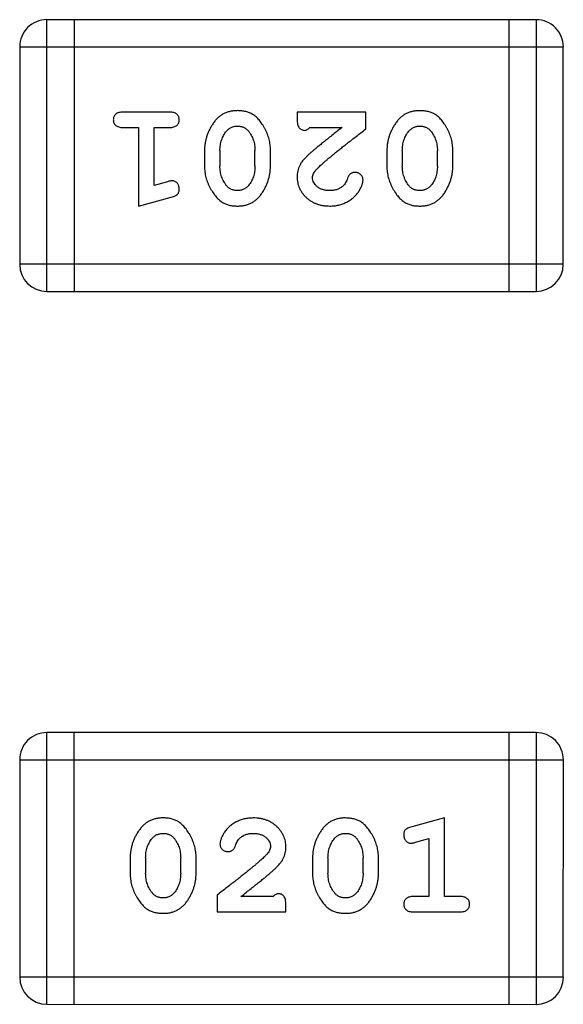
# Model space of a CAD drawing. Header units: millimetres. Extents: x 344 to 667, y 229 to 335.
# Tile 65 of 206: x 581.149 to 581.758, y 256.177 to 257.282. Entities that reach past the tile are written whole.
import ezdxf

# ---------------------------------------------------------------- set-up
doc = ezdxf.new("R2010")
doc.units = ezdxf.units.MM
doc.header["$LTSCALE"] = 0.5
doc.layers.get('0').update_dxf_attribs({"linetype": 'CONTINUOUS'})

msp = doc.modelspace()

# ---------------------------------------------------------------- linework, layer by layer
at = {"linetype": 'Continuous'}
for p, q in [((581.7277, 257.2816), (581.179, 257.2816)), ((581.179, 256.9768), (581.179, 257.2816)), ((581.2095, 257.2816), (581.2095, 256.9768)), ((581.6972, 257.2816), (581.6972, 256.9768)), ((581.7277, 257.2816), (581.7276, 256.9768)), ((581.1485, 257.2512), (581.7581, 257.2511)), ((581.1485, 257.2512), (581.1485, 257.0073)), ((581.7581, 257.0073), (581.7581, 257.2511)), ((581.3165, 257.178), (581.2645, 257.178)), ((581.5367, 257.178), (581.4596, 257.178)), ((581.4596, 257.178), (581.4596, 257.1701)), ((581.5367, 257.1591), (581.5367, 257.178)), ((581.2645, 257.1607), (581.2819, 257.1607)), ((581.2819, 257.1607), (581.2818, 257.0726)), ((581.2992, 257.1607), (581.3165, 257.1607)), ((581.2992, 257.0957), (581.2992, 257.1607)), ((581.4738, 257.1607), (581.51, 257.1607)), ((581.3558, 257.1349), (581.3558, 257.1172)), ((581.3731, 257.1347), (581.3731, 257.1175)), ((581.4124, 257.1175), (581.4124, 257.1347)), ((581.4297, 257.1172), (581.4297, 257.1349)), ((581.5603, 257.1349), (581.5603, 257.1172)), ((581.5776, 257.1347), (581.5776, 257.1174)), ((581.6169, 257.1174), (581.6169, 257.1346)), ((581.6342, 257.1172), (581.6342, 257.1349)), ((581.3142, 257.0999), (581.2992, 257.0957)), ((581.2818, 257.0726), (581.3184, 257.0825)), ((581.7581, 257.0073), (581.1485, 257.0073)), ((581.179, 256.9768), (581.7276, 256.9768)), ((581.7277, 256.4818), (581.179, 256.4819)), ((581.179, 256.1771), (581.179, 256.4819)), ((581.2095, 256.1771), (581.2095, 256.4819)), ((581.6972, 256.4818), (581.6972, 256.177)), ((581.7277, 256.4818), (581.7277, 256.177)), ((581.1486, 256.4514), (581.1485, 256.2076)), ((581.1486, 256.4514), (581.7582, 256.4514)), ((581.7581, 256.2075), (581.7582, 256.4514)), ((581.6248, 256.3861), (581.5882, 256.3762)), ((581.6248, 256.298), (581.6248, 256.3861)), ((581.5925, 256.3588), (581.6075, 256.363)), ((581.6075, 256.363), (581.6075, 256.298)), ((581.2724, 256.3415), (581.2724, 256.3238)), ((581.2897, 256.3412), (581.2897, 256.324)), ((581.3291, 256.324), (581.3291, 256.3412)), ((581.3464, 256.3237), (581.3464, 256.3415)), ((581.4769, 256.3415), (581.4769, 256.3237)), ((581.4942, 256.3412), (581.4942, 256.324)), ((581.5336, 256.324), (581.5336, 256.3412)), ((581.5509, 256.3237), (581.5509, 256.3415)), ((581.37, 256.2996), (581.37, 256.2807)), ((581.4329, 256.298), (581.3967, 256.298)), ((581.447, 256.2807), (581.447, 256.2886)), ((581.6075, 256.298), (581.5902, 256.298)), ((581.6421, 256.298), (581.6248, 256.298)), ((581.37, 256.2807), (581.447, 256.2807)), ((581.5902, 256.2807), (581.6421, 256.2807)), ((581.7581, 256.2075), (581.1485, 256.2076)), ((581.179, 256.1771), (581.7277, 256.177))]:
    msp.add_line(p, q, dxfattribs=at)
for centre, start, end in [((581.179, 257.2512), 89.9951, 179.9951), ((581.7277, 257.2511), 359.9951, 89.9951), ((581.179, 257.0073), 179.9951, 269.9951), ((581.7276, 257.0073), 269.9951, 359.9951), ((581.179, 256.4514), 89.9951, 179.9951), ((581.7277, 256.4514), 359.9951, 89.9951), ((581.179, 256.2076), 179.9951, 269.9951), ((581.7277, 256.2075), 269.9951, 359.9951)]:
    msp.add_arc(centre, 0.0305, start, end, dxfattribs=at)
for points, knots in [([(581.2645, 257.178), (581.2637, 257.178), (581.262, 257.1779), (581.2597, 257.1775), (581.2577, 257.1767), (581.2561, 257.1757), (581.255, 257.1743), (581.2541, 257.1728), (581.2536, 257.1711), (581.2536, 257.1699), (581.2535, 257.1693)], [0, 0, 0, 0, 0.169012, 0.317488, 0.445429, 0.560977, 0.67065, 0.776666, 0.88492, 1, 1, 1, 1]), ([(581.3275, 257.1693), (581.3274, 257.1699), (581.3274, 257.1711), (581.3269, 257.1728), (581.326, 257.1743), (581.3249, 257.1757), (581.3233, 257.1767), (581.3214, 257.1775), (581.319, 257.1779), (581.3174, 257.178), (581.3165, 257.178)], [0, 0, 0, 0, 0.115051, 0.223278, 0.329269, 0.437893, 0.554681, 0.682591, 0.83103, 1, 1, 1, 1]), ([(581.3927, 257.1796), (581.3912, 257.1795), (581.3884, 257.1794), (581.3843, 257.1787), (581.3805, 257.1776), (581.3769, 257.176), (581.3736, 257.174), (581.3706, 257.1715), (581.3677, 257.1685), (581.3653, 257.1651), (581.3631, 257.1615), (581.3611, 257.1579), (581.3595, 257.1542), (581.3581, 257.1504), (581.3571, 257.1466), (581.3563, 257.1427), (581.3559, 257.1389), (581.3558, 257.1362), (581.3558, 257.1349)], [0, 0, 0, 0, 0.067217, 0.131051, 0.19272, 0.252824, 0.312745, 0.373449, 0.436041, 0.501494, 0.567761, 0.632087, 0.695096, 0.757109, 0.817993, 0.878657, 0.939311, 1, 1, 1, 1]), ([(581.4297, 257.1349), (581.4297, 257.136), (581.4297, 257.1381), (581.4294, 257.1413), (581.4289, 257.1444), (581.4282, 257.1475), (581.4273, 257.1506), (581.4262, 257.1536), (581.4249, 257.1565), (581.4234, 257.1594), (581.4219, 257.1622), (581.4202, 257.1647), (581.4186, 257.167), (581.417, 257.1691), (581.4153, 257.171), (581.4136, 257.1726), (581.4118, 257.1741), (581.4095, 257.1757), (581.4063, 257.1773), (581.4021, 257.1786), (581.3975, 257.1794), (581.3943, 257.1795), (581.3927, 257.1796)], [0, 0, 0, 0, 0.049886, 0.09882, 0.148132, 0.19689, 0.246038, 0.295176, 0.345305, 0.395692, 0.445312, 0.491875, 0.535813, 0.577009, 0.616081, 0.652689, 0.687585, 0.720206, 0.785062, 0.85223, 0.923759, 1, 1, 1, 1]), ([(581.5972, 257.1795), (581.5958, 257.1795), (581.5929, 257.1794), (581.5888, 257.1787), (581.585, 257.1776), (581.5814, 257.176), (581.5781, 257.174), (581.5751, 257.1715), (581.5723, 257.1685), (581.5698, 257.1651), (581.5676, 257.1615), (581.5657, 257.1579), (581.564, 257.1541), (581.5626, 257.1504), (581.5616, 257.1466), (581.5608, 257.1427), (581.5604, 257.1388), (581.5603, 257.1362), (581.5603, 257.1349)], [0, 0, 0, 0, 0.067217, 0.131051, 0.19272, 0.252824, 0.312745, 0.373449, 0.436041, 0.501494, 0.567761, 0.632087, 0.695096, 0.757109, 0.817993, 0.878657, 0.939311, 1, 1, 1, 1]), ([(581.6342, 257.1349), (581.6342, 257.136), (581.6342, 257.1381), (581.6339, 257.1413), (581.6334, 257.1444), (581.6327, 257.1475), (581.6318, 257.1506), (581.6307, 257.1536), (581.6294, 257.1565), (581.628, 257.1594), (581.6264, 257.1621), (581.6248, 257.1647), (581.6231, 257.167), (581.6215, 257.1691), (581.6198, 257.171), (581.6181, 257.1726), (581.6163, 257.1741), (581.614, 257.1756), (581.6108, 257.1773), (581.6066, 257.1786), (581.602, 257.1794), (581.5988, 257.1795), (581.5972, 257.1795)], [0, 0, 0, 0, 0.049886, 0.09882, 0.148132, 0.19689, 0.246038, 0.295176, 0.345305, 0.395692, 0.445312, 0.491875, 0.535813, 0.577009, 0.616081, 0.652689, 0.687585, 0.720206, 0.785062, 0.85223, 0.923759, 1, 1, 1, 1]), ([(581.2535, 257.1693), (581.2536, 257.1687), (581.2536, 257.1675), (581.2541, 257.1659), (581.255, 257.1644), (581.2561, 257.163), (581.2577, 257.162), (581.2596, 257.1612), (581.262, 257.1607), (581.2637, 257.1607), (581.2645, 257.1607)], [0, 0, 0, 0, 0.11517, 0.223509, 0.328254, 0.438012, 0.553651, 0.682263, 0.830856, 1, 1, 1, 1]), ([(581.3165, 257.1607), (581.3174, 257.1607), (581.319, 257.1607), (581.3214, 257.1612), (581.3233, 257.162), (581.3249, 257.163), (581.326, 257.1644), (581.3269, 257.1659), (581.3274, 257.1675), (581.3274, 257.1687), (581.3275, 257.1693)], [0, 0, 0, 0, 0.169102, 0.317658, 0.446239, 0.563118, 0.671828, 0.776546, 0.884858, 1, 1, 1, 1]), ([(581.3803, 257.1564), (581.3807, 257.1569), (581.3815, 257.1578), (581.3829, 257.159), (581.3843, 257.16), (581.3858, 257.1608), (581.3874, 257.1615), (581.3891, 257.1619), (581.3908, 257.1622), (581.392, 257.1622), (581.3926, 257.1622)], [0, 0, 0, 0, 0.129853, 0.25607, 0.380154, 0.49978, 0.62208, 0.743277, 0.868791, 1, 1, 1, 1]), ([(581.3926, 257.1622), (581.3933, 257.1622), (581.3945, 257.1622), (581.3963, 257.162), (581.398, 257.1616), (581.3996, 257.161), (581.4011, 257.1602), (581.4024, 257.1593), (581.4037, 257.1582), (581.4044, 257.1574), (581.4048, 257.157)], [0, 0, 0, 0, 0.139844, 0.271849, 0.399162, 0.521619, 0.6402, 0.758957, 0.87828, 1, 1, 1, 1]), ([(581.4596, 257.1701), (581.4596, 257.169), (581.4597, 257.1671), (581.4601, 257.1644), (581.4608, 257.1621), (581.4619, 257.1604), (581.4632, 257.1591), (581.4647, 257.1582), (581.4664, 257.1576), (581.4676, 257.1575), (581.4683, 257.1575)], [0, 0, 0, 0, 0.1844, 0.34094, 0.473574, 0.586824, 0.690029, 0.789175, 0.890445, 1, 1, 1, 1]), ([(581.4683, 257.1575), (581.4687, 257.1576), (581.4697, 257.1576), (581.471, 257.1583), (581.4725, 257.1593), (581.4733, 257.1602), (581.4738, 257.1607)], [0, 0, 0, 0, 0.20611, 0.432681, 0.695597, 1, 1, 1, 1]), ([(581.51, 257.1607), (581.508, 257.1591), (581.5041, 257.1561), (581.4987, 257.1518), (581.4937, 257.1479), (581.4892, 257.1443), (581.4853, 257.1411), (581.4819, 257.1383), (581.4789, 257.1358), (581.4772, 257.1343), (581.4764, 257.1336)], [0, 0, 0, 0, 0.176662, 0.337826, 0.484741, 0.617764, 0.73494, 0.837793, 0.926412, 1, 1, 1, 1]), ([(581.5849, 257.1564), (581.5853, 257.1569), (581.586, 257.1578), (581.5874, 257.159), (581.5888, 257.16), (581.5903, 257.1608), (581.5919, 257.1615), (581.5936, 257.1619), (581.5953, 257.1622), (581.5965, 257.1622), (581.5971, 257.1622)], [0, 0, 0, 0, 0.129853, 0.25607, 0.380154, 0.49978, 0.62208, 0.743277, 0.868791, 1, 1, 1, 1]), ([(581.5971, 257.1622), (581.5978, 257.1622), (581.599, 257.1622), (581.6008, 257.1619), (581.6025, 257.1615), (581.6041, 257.1609), (581.6056, 257.1602), (581.607, 257.1593), (581.6082, 257.1582), (581.6089, 257.1574), (581.6093, 257.1569)], [0, 0, 0, 0, 0.139844, 0.271849, 0.399162, 0.521619, 0.6402, 0.758957, 0.87828, 1, 1, 1, 1]), ([(581.3731, 257.1347), (581.3731, 257.1357), (581.3732, 257.1378), (581.3735, 257.1409), (581.374, 257.1438), (581.3749, 257.1466), (581.3759, 257.1493), (581.3772, 257.1518), (581.3786, 257.1542), (581.3798, 257.1557), (581.3803, 257.1564)], [0, 0, 0, 0, 0.135449, 0.266263, 0.393429, 0.516942, 0.639128, 0.758779, 0.879341, 1, 1, 1, 1]), ([(581.4048, 257.157), (581.4054, 257.1562), (581.4066, 257.1546), (581.4081, 257.152), (581.4095, 257.1494), (581.4105, 257.1467), (581.4114, 257.1438), (581.412, 257.1409), (581.4123, 257.1378), (581.4124, 257.1357), (581.4124, 257.1347)], [0, 0, 0, 0, 0.124927, 0.248361, 0.370889, 0.492583, 0.61616, 0.741472, 0.869044, 1, 1, 1, 1]), ([(581.4817, 257.1141), (581.4821, 257.1146), (581.4831, 257.1155), (581.4847, 257.1171), (581.4866, 257.1188), (581.4888, 257.1208), (581.4912, 257.1229), (581.4939, 257.1252), (581.497, 257.1277), (581.5003, 257.1304), (581.5038, 257.1334), (581.5077, 257.1364), (581.5118, 257.1398), (581.5163, 257.1432), (581.521, 257.1469), (581.526, 257.1508), (581.5312, 257.1549), (581.5349, 257.1577), (581.5367, 257.1591)], [0, 0, 0, 0, 0.026647, 0.057942, 0.094152, 0.134806, 0.180631, 0.231142, 0.286385, 0.346321, 0.411439, 0.481035, 0.555329, 0.634592, 0.718826, 0.807759, 0.901393, 1, 1, 1, 1]), ([(581.5776, 257.1347), (581.5776, 257.1357), (581.5777, 257.1378), (581.578, 257.1408), (581.5786, 257.1438), (581.5794, 257.1466), (581.5804, 257.1493), (581.5817, 257.1518), (581.5831, 257.1542), (581.5843, 257.1557), (581.5849, 257.1564)], [0, 0, 0, 0, 0.135449, 0.266263, 0.393429, 0.516942, 0.639128, 0.758779, 0.879341, 1, 1, 1, 1]), ([(581.6093, 257.1569), (581.6099, 257.1562), (581.6111, 257.1546), (581.6127, 257.152), (581.614, 257.1494), (581.6151, 257.1466), (581.6159, 257.1438), (581.6165, 257.1408), (581.6169, 257.1378), (581.6169, 257.1357), (581.6169, 257.1346)], [0, 0, 0, 0, 0.124927, 0.248361, 0.370889, 0.492583, 0.61616, 0.741472, 0.869044, 1, 1, 1, 1]), ([(581.4764, 257.1336), (581.4755, 257.1329), (581.4738, 257.1314), (581.4714, 257.1292), (581.4693, 257.127), (581.4675, 257.1251), (581.4658, 257.1232), (581.4645, 257.1214), (581.4634, 257.1198), (581.4623, 257.1177), (581.4612, 257.1152), (581.4603, 257.112), (581.4597, 257.1087), (581.4596, 257.1065), (581.4596, 257.1053)], [0, 0, 0, 0, 0.103002, 0.197728, 0.285279, 0.365235, 0.437224, 0.502446, 0.560545, 0.611446, 0.707576, 0.80349, 0.900532, 1, 1, 1, 1]), ([(581.3558, 257.1172), (581.3558, 257.1161), (581.3558, 257.114), (581.3561, 257.1108), (581.3567, 257.1077), (581.3573, 257.1045), (581.3583, 257.1015), (581.3594, 257.0985), (581.3607, 257.0955), (581.3622, 257.0926), (581.3638, 257.0899), (581.3654, 257.0874), (581.3671, 257.085), (581.3687, 257.0829), (581.3704, 257.0811), (581.3721, 257.0794), (581.3739, 257.078), (581.3762, 257.0764), (581.3794, 257.0748), (581.3836, 257.0735), (581.3881, 257.0727), (581.3913, 257.0726), (581.3929, 257.0726)], [0, 0, 0, 0, 0.049855, 0.099516, 0.148482, 0.19758, 0.246804, 0.296268, 0.346517, 0.397047, 0.446826, 0.49336, 0.537801, 0.579207, 0.617974, 0.654833, 0.689171, 0.722088, 0.786392, 0.853518, 0.924186, 1, 1, 1, 1]), ([(581.3807, 257.0952), (581.3801, 257.096), (581.3789, 257.0976), (581.3773, 257.1001), (581.376, 257.1027), (581.375, 257.1055), (581.3741, 257.1084), (581.3735, 257.1113), (581.3732, 257.1143), (581.3731, 257.1164), (581.3731, 257.1175)], [0, 0, 0, 0, 0.125331, 0.248948, 0.371201, 0.494032, 0.616811, 0.742104, 0.868849, 1, 1, 1, 1]), ([(581.3929, 257.0726), (581.3944, 257.0726), (581.3972, 257.0727), (581.4013, 257.0734), (581.4051, 257.0745), (581.4087, 257.0761), (581.412, 257.0782), (581.415, 257.0807), (581.4178, 257.0836), (581.4203, 257.087), (581.4225, 257.0906), (581.4244, 257.0943), (581.4261, 257.098), (581.4274, 257.1018), (581.4284, 257.1056), (581.4292, 257.1094), (581.4296, 257.1133), (581.4297, 257.1159), (581.4297, 257.1172)], [0, 0, 0, 0, 0.06692, 0.130834, 0.19258, 0.252759, 0.312631, 0.373411, 0.436359, 0.501894, 0.568244, 0.632472, 0.69556, 0.757163, 0.818592, 0.878885, 0.939235, 1, 1, 1, 1]), ([(581.4124, 257.1175), (581.4124, 257.1164), (581.4123, 257.1143), (581.412, 257.1113), (581.4115, 257.1083), (581.4106, 257.1055), (581.4096, 257.1028), (581.4084, 257.1003), (581.4069, 257.0979), (581.4057, 257.0964), (581.4052, 257.0957)], [0, 0, 0, 0, 0.135446, 0.266257, 0.393419, 0.517936, 0.639137, 0.758785, 0.879345, 1, 1, 1, 1]), ([(581.5603, 257.1172), (581.5603, 257.1161), (581.5604, 257.114), (581.5606, 257.1108), (581.5612, 257.1076), (581.5619, 257.1045), (581.5628, 257.1015), (581.5639, 257.0985), (581.5652, 257.0955), (581.5667, 257.0926), (581.5683, 257.0899), (581.5699, 257.0873), (581.5716, 257.085), (581.5732, 257.0829), (581.5749, 257.0811), (581.5767, 257.0794), (581.5784, 257.078), (581.5808, 257.0764), (581.5839, 257.0748), (581.5881, 257.0735), (581.5926, 257.0727), (581.5958, 257.0726), (581.5974, 257.0726)], [0, 0, 0, 0, 0.049855, 0.099516, 0.148482, 0.19758, 0.246804, 0.296268, 0.346517, 0.397047, 0.446826, 0.49336, 0.537801, 0.579207, 0.617974, 0.654833, 0.689171, 0.722088, 0.786392, 0.853518, 0.924186, 1, 1, 1, 1]), ([(581.5852, 257.0952), (581.5846, 257.096), (581.5834, 257.0975), (581.5818, 257.1001), (581.5805, 257.1027), (581.5795, 257.1055), (581.5786, 257.1083), (581.578, 257.1113), (581.5777, 257.1143), (581.5776, 257.1164), (581.5776, 257.1174)], [0, 0, 0, 0, 0.125331, 0.248948, 0.371201, 0.494032, 0.616811, 0.742104, 0.868849, 1, 1, 1, 1]), ([(581.5974, 257.0726), (581.5989, 257.0726), (581.6017, 257.0727), (581.6058, 257.0734), (581.6096, 257.0745), (581.6132, 257.0761), (581.6165, 257.0782), (581.6195, 257.0807), (581.6223, 257.0836), (581.6248, 257.087), (581.627, 257.0906), (581.6289, 257.0943), (581.6306, 257.098), (581.6319, 257.1018), (581.633, 257.1056), (581.6337, 257.1094), (581.6342, 257.1133), (581.6342, 257.1159), (581.6342, 257.1172)], [0, 0, 0, 0, 0.06692, 0.130834, 0.19258, 0.252759, 0.312631, 0.373411, 0.436359, 0.501894, 0.568244, 0.632472, 0.69556, 0.757163, 0.818592, 0.878885, 0.939235, 1, 1, 1, 1]), ([(581.6169, 257.1174), (581.6169, 257.1164), (581.6169, 257.1143), (581.6165, 257.1112), (581.616, 257.1083), (581.6152, 257.1055), (581.6142, 257.1028), (581.6129, 257.1003), (581.6114, 257.0979), (581.6103, 257.0964), (581.6097, 257.0957)], [0, 0, 0, 0, 0.135446, 0.266257, 0.393419, 0.517936, 0.639137, 0.758785, 0.879345, 1, 1, 1, 1]), ([(581.4596, 257.1053), (581.4597, 257.1042), (581.4597, 257.102), (581.4602, 257.0988), (581.461, 257.0957), (581.4621, 257.0927), (581.4636, 257.0899), (581.4654, 257.0871), (581.4675, 257.0846), (581.4699, 257.0821), (581.4725, 257.0799), (581.4754, 257.0779), (581.4784, 257.0763), (581.4816, 257.0749), (581.485, 257.0739), (581.4886, 257.0731), (581.4924, 257.0727), (581.495, 257.0726), (581.4963, 257.0726)], [0, 0, 0, 0, 0.060981, 0.120256, 0.178148, 0.236115, 0.293993, 0.352864, 0.413358, 0.476056, 0.539296, 0.602396, 0.665116, 0.728325, 0.792919, 0.859317, 0.928302, 1, 1, 1, 1]), ([(581.4769, 257.1044), (581.477, 257.1052), (581.4771, 257.1068), (581.4781, 257.1093), (581.4796, 257.1117), (581.481, 257.1133), (581.4817, 257.1141)], [0, 0, 0, 0, 0.212836, 0.442809, 0.70317, 1, 1, 1, 1]), ([(581.5247, 257.1103), (581.5242, 257.1103), (581.5233, 257.1103), (581.5219, 257.11), (581.5207, 257.1095), (581.5195, 257.1088), (581.5185, 257.1079), (581.5176, 257.1068), (581.5168, 257.1054), (581.5165, 257.1043), (581.5162, 257.1038)], [0, 0, 0, 0, 0.127347, 0.246131, 0.359406, 0.470543, 0.586092, 0.711469, 0.847022, 1, 1, 1, 1]), ([(581.5336, 257.1019), (581.5335, 257.1024), (581.5335, 257.1035), (581.5329, 257.1051), (581.5321, 257.1065), (581.531, 257.1078), (581.5296, 257.1089), (581.5281, 257.1097), (581.5265, 257.1103), (581.5253, 257.1103), (581.5247, 257.1103)], [0, 0, 0, 0, 0.120856, 0.239483, 0.360995, 0.490166, 0.620982, 0.746416, 0.870253, 1, 1, 1, 1]), ([(581.3196, 257.1009), (581.3192, 257.1009), (581.3185, 257.1008), (581.3172, 257.1006), (581.3158, 257.1003), (581.3147, 257.1), (581.3142, 257.0999)], [0, 0, 0, 0, 0.183151, 0.413144, 0.682305, 1, 1, 1, 1]), ([(581.3275, 257.0916), (581.3274, 257.0923), (581.3274, 257.0935), (581.3269, 257.0952), (581.3262, 257.0968), (581.3252, 257.0982), (581.324, 257.0994), (581.3226, 257.1003), (581.3211, 257.1008), (581.3201, 257.1009), (581.3196, 257.1009)], [0, 0, 0, 0, 0.138815, 0.27042, 0.39836, 0.52875, 0.654955, 0.771147, 0.884581, 1, 1, 1, 1]), ([(581.3928, 257.0899), (581.3922, 257.0899), (581.3909, 257.0899), (581.3891, 257.0902), (581.3874, 257.0906), (581.3859, 257.0912), (581.3844, 257.0919), (581.383, 257.0928), (581.3818, 257.0939), (581.381, 257.0947), (581.3807, 257.0952)], [0, 0, 0, 0, 0.138115, 0.270177, 0.397547, 0.520057, 0.63869, 0.757499, 0.878226, 1, 1, 1, 1]), ([(581.4052, 257.0957), (581.4048, 257.0952), (581.404, 257.0943), (581.4026, 257.0931), (581.4012, 257.0921), (581.3997, 257.0913), (581.3981, 257.0907), (581.3964, 257.0902), (581.3946, 257.0899), (581.3934, 257.0899), (581.3928, 257.0899)], [0, 0, 0, 0, 0.13042, 0.256046, 0.378133, 0.498725, 0.620452, 0.742761, 0.869406, 1, 1, 1, 1]), ([(581.4964, 257.0899), (581.495, 257.0899), (581.4923, 257.09), (581.4885, 257.0909), (581.4851, 257.0922), (581.4822, 257.0942), (581.4799, 257.0964), (581.4782, 257.0989), (581.4771, 257.1016), (581.477, 257.1035), (581.4769, 257.1044)], [0, 0, 0, 0, 0.156344, 0.299348, 0.4327, 0.561, 0.682299, 0.791883, 0.89611, 1, 1, 1, 1]), ([(581.4963, 257.0726), (581.498, 257.0726), (581.5013, 257.0727), (581.5063, 257.0736), (581.511, 257.075), (581.5155, 257.077), (581.5197, 257.0794), (581.5233, 257.0823), (581.5265, 257.0856), (581.529, 257.0891), (581.5309, 257.0927), (581.5324, 257.096), (581.5333, 257.099), (581.5335, 257.101), (581.5336, 257.1019)], [0, 0, 0, 0, 0.098286, 0.193983, 0.289056, 0.384352, 0.477435, 0.566197, 0.652355, 0.737986, 0.818188, 0.887401, 0.94802, 1, 1, 1, 1]), ([(581.5113, 257.0953), (581.5108, 257.0948), (581.5098, 257.094), (581.5082, 257.0929), (581.5064, 257.092), (581.5046, 257.0912), (581.5027, 257.0906), (581.5007, 257.0902), (581.4986, 257.0899), (581.4971, 257.0899), (581.4964, 257.0899)], [0, 0, 0, 0, 0.121873, 0.243139, 0.363336, 0.485133, 0.607572, 0.734701, 0.864814, 1, 1, 1, 1]), ([(581.5162, 257.1038), (581.5159, 257.1029), (581.5153, 257.1012), (581.5141, 257.0989), (581.5129, 257.0968), (581.5118, 257.0958), (581.5113, 257.0953)], [0, 0, 0, 0, 0.285518, 0.544185, 0.781367, 1, 1, 1, 1]), ([(581.5973, 257.0899), (581.5967, 257.0899), (581.5954, 257.0899), (581.5936, 257.0902), (581.5919, 257.0906), (581.5904, 257.0912), (581.5889, 257.0919), (581.5875, 257.0928), (581.5863, 257.0939), (581.5855, 257.0947), (581.5852, 257.0952)], [0, 0, 0, 0, 0.138115, 0.270177, 0.397547, 0.520057, 0.63869, 0.757499, 0.878226, 1, 1, 1, 1]), ([(581.6097, 257.0957), (581.6093, 257.0952), (581.6085, 257.0943), (581.6071, 257.0931), (581.6057, 257.0921), (581.6042, 257.0913), (581.6026, 257.0906), (581.6009, 257.0902), (581.5991, 257.0899), (581.5979, 257.0899), (581.5973, 257.0899)], [0, 0, 0, 0, 0.13042, 0.256046, 0.378133, 0.498725, 0.620452, 0.742761, 0.869406, 1, 1, 1, 1]), ([(581.3184, 257.0825), (581.3193, 257.0827), (581.3208, 257.0832), (581.3229, 257.084), (581.3245, 257.085), (581.3257, 257.086), (581.3265, 257.0872), (581.3271, 257.0885), (581.3274, 257.09), (581.3275, 257.0911), (581.3275, 257.0916)], [0, 0, 0, 0, 0.187321, 0.344927, 0.475328, 0.579604, 0.674244, 0.773631, 0.882025, 1, 1, 1, 1]), ([(581.3092, 256.3861), (581.3078, 256.3861), (581.305, 256.386), (581.3009, 256.3853), (581.2971, 256.3842), (581.2935, 256.3826), (581.2902, 256.3805), (581.2871, 256.378), (581.2844, 256.375), (581.2819, 256.3716), (581.2797, 256.3681), (581.2778, 256.3644), (581.2761, 256.3607), (581.2748, 256.3569), (581.2737, 256.3531), (581.273, 256.3493), (581.2725, 256.3454), (581.2725, 256.3428), (581.2724, 256.3415)], [0, 0, 0, 0, 0.06692, 0.130834, 0.19258, 0.252759, 0.312631, 0.373411, 0.436359, 0.501894, 0.568244, 0.632472, 0.69556, 0.757163, 0.818592, 0.878885, 0.939235, 1, 1, 1, 1]), ([(581.3464, 256.3415), (581.3464, 256.3426), (581.3463, 256.3447), (581.346, 256.3479), (581.3455, 256.351), (581.3448, 256.3541), (581.3439, 256.3572), (581.3428, 256.3602), (581.3415, 256.3632), (581.34, 256.366), (581.3384, 256.3688), (581.3368, 256.3713), (581.3351, 256.3737), (581.3334, 256.3758), (581.3317, 256.3776), (581.33, 256.3793), (581.3283, 256.3807), (581.3259, 256.3823), (581.3227, 256.3839), (581.3186, 256.3852), (581.314, 256.386), (581.3109, 256.3861), (581.3092, 256.3861)], [0, 0, 0, 0, 0.049855, 0.099516, 0.148482, 0.19758, 0.246804, 0.296268, 0.346517, 0.397047, 0.446826, 0.49336, 0.537801, 0.579207, 0.617974, 0.654833, 0.689171, 0.722088, 0.786392, 0.853518, 0.924186, 1, 1, 1, 1]), ([(581.4104, 256.3861), (581.4087, 256.386), (581.4053, 256.3859), (581.4004, 256.3851), (581.3956, 256.3836), (581.3912, 256.3817), (581.387, 256.3792), (581.3834, 256.3764), (581.3802, 256.3731), (581.3777, 256.3695), (581.3757, 256.366), (581.3743, 256.3626), (581.3733, 256.3596), (581.3732, 256.3577), (581.3731, 256.3568)], [0, 0, 0, 0, 0.098286, 0.193983, 0.289056, 0.384352, 0.477435, 0.566197, 0.652355, 0.737986, 0.818188, 0.887401, 0.94802, 1, 1, 1, 1]), ([(581.4471, 256.3533), (581.447, 256.3544), (581.4469, 256.3566), (581.4465, 256.3599), (581.4457, 256.363), (581.4445, 256.366), (581.4431, 256.3688), (581.4413, 256.3715), (581.4392, 256.3741), (581.4368, 256.3766), (581.4341, 256.3788), (581.4313, 256.3808), (581.4282, 256.3824), (581.425, 256.3838), (581.4216, 256.3848), (581.418, 256.3856), (581.4143, 256.386), (581.4117, 256.3861), (581.4104, 256.3861)], [0, 0, 0, 0, 0.060981, 0.120256, 0.178148, 0.236115, 0.293993, 0.352864, 0.413358, 0.476056, 0.539296, 0.602396, 0.665116, 0.728325, 0.792919, 0.859317, 0.928302, 1, 1, 1, 1]), ([(581.5137, 256.3861), (581.5123, 256.3861), (581.5095, 256.386), (581.5054, 256.3853), (581.5016, 256.3841), (581.498, 256.3826), (581.4947, 256.3805), (581.4917, 256.378), (581.4889, 256.375), (581.4864, 256.3716), (581.4842, 256.368), (581.4823, 256.3644), (581.4806, 256.3607), (581.4793, 256.3569), (581.4782, 256.3531), (581.4775, 256.3493), (581.477, 256.3454), (581.477, 256.3428), (581.4769, 256.3415)], [0, 0, 0, 0, 0.06692, 0.130834, 0.19258, 0.252759, 0.312631, 0.373411, 0.436359, 0.501894, 0.568244, 0.632472, 0.69556, 0.757163, 0.818592, 0.878885, 0.939235, 1, 1, 1, 1]), ([(581.5509, 256.3415), (581.5509, 256.3425), (581.5508, 256.3447), (581.5505, 256.3479), (581.55, 256.351), (581.5493, 256.3541), (581.5484, 256.3572), (581.5473, 256.3602), (581.546, 256.3632), (581.5445, 256.366), (581.5429, 256.3688), (581.5413, 256.3713), (581.5396, 256.3736), (581.5379, 256.3757), (581.5362, 256.3776), (581.5345, 256.3792), (581.5328, 256.3807), (581.5304, 256.3822), (581.5273, 256.3838), (581.5231, 256.3851), (581.5185, 256.3859), (581.5154, 256.386), (581.5137, 256.3861)], [0, 0, 0, 0, 0.049855, 0.099516, 0.148482, 0.19758, 0.246804, 0.296268, 0.346517, 0.397047, 0.446826, 0.49336, 0.537801, 0.579207, 0.617974, 0.654833, 0.689171, 0.722088, 0.786392, 0.853518, 0.924186, 1, 1, 1, 1]), ([(581.5882, 256.3762), (581.5874, 256.3759), (581.5858, 256.3755), (581.5838, 256.3746), (581.5821, 256.3737), (581.5809, 256.3727), (581.5801, 256.3715), (581.5796, 256.3702), (581.5792, 256.3687), (581.5792, 256.3676), (581.5792, 256.367)], [0, 0, 0, 0, 0.187321, 0.344927, 0.475328, 0.579604, 0.674244, 0.773631, 0.882025, 1, 1, 1, 1]), ([(581.297, 256.363), (581.2974, 256.3635), (581.2982, 256.3644), (581.2995, 256.3655), (581.3009, 256.3666), (581.3025, 256.3674), (581.3041, 256.368), (581.3058, 256.3685), (581.3075, 256.3687), (581.3087, 256.3688), (581.3094, 256.3688)], [0, 0, 0, 0, 0.13042, 0.256046, 0.378133, 0.498725, 0.620452, 0.742761, 0.869406, 1, 1, 1, 1]), ([(581.3094, 256.3688), (581.31, 256.3688), (581.3112, 256.3688), (581.313, 256.3685), (581.3147, 256.3681), (581.3163, 256.3675), (581.3178, 256.3668), (581.3191, 256.3658), (581.3204, 256.3648), (581.3211, 256.3639), (581.3215, 256.3635)], [0, 0, 0, 0, 0.138115, 0.270177, 0.397547, 0.520057, 0.63869, 0.757499, 0.878226, 1, 1, 1, 1]), ([(581.3954, 256.3634), (581.3959, 256.3638), (581.3969, 256.3647), (581.3985, 256.3658), (581.4003, 256.3667), (581.4021, 256.3675), (581.404, 256.3681), (581.406, 256.3685), (581.4081, 256.3688), (581.4095, 256.3688), (581.4103, 256.3688)], [0, 0, 0, 0, 0.121873, 0.243139, 0.363336, 0.485133, 0.607572, 0.734701, 0.864814, 1, 1, 1, 1]), ([(581.4103, 256.3688), (581.4117, 256.3688), (581.4144, 256.3687), (581.4182, 256.3678), (581.4216, 256.3664), (581.4244, 256.3645), (581.4268, 256.3623), (581.4285, 256.3598), (581.4295, 256.3571), (581.4297, 256.3552), (581.4298, 256.3543)], [0, 0, 0, 0, 0.156344, 0.299348, 0.4327, 0.561, 0.682299, 0.791883, 0.89611, 1, 1, 1, 1]), ([(581.5015, 256.363), (581.5019, 256.3634), (581.5027, 256.3643), (581.5041, 256.3655), (581.5055, 256.3666), (581.507, 256.3674), (581.5086, 256.368), (581.5103, 256.3685), (581.512, 256.3687), (581.5133, 256.3688), (581.5139, 256.3688)], [0, 0, 0, 0, 0.13042, 0.256046, 0.378133, 0.498725, 0.620452, 0.742761, 0.869406, 1, 1, 1, 1]), ([(581.5139, 256.3688), (581.5145, 256.3688), (581.5157, 256.3688), (581.5175, 256.3685), (581.5192, 256.3681), (581.5208, 256.3675), (581.5223, 256.3668), (581.5237, 256.3658), (581.5249, 256.3648), (581.5256, 256.3639), (581.526, 256.3635)], [0, 0, 0, 0, 0.138115, 0.270177, 0.397547, 0.520057, 0.63869, 0.757499, 0.878226, 1, 1, 1, 1]), ([(581.5792, 256.367), (581.5792, 256.3664), (581.5793, 256.3652), (581.5797, 256.3634), (581.5805, 256.3618), (581.5815, 256.3604), (581.5827, 256.3593), (581.5841, 256.3584), (581.5855, 256.3579), (581.5866, 256.3578), (581.5871, 256.3578)], [0, 0, 0, 0, 0.138815, 0.27042, 0.39836, 0.52875, 0.654955, 0.771147, 0.884581, 1, 1, 1, 1]), ([(581.2897, 256.3412), (581.2898, 256.3423), (581.2898, 256.3444), (581.2901, 256.3474), (581.2907, 256.3504), (581.2915, 256.3532), (581.2925, 256.3558), (581.2938, 256.3584), (581.2952, 256.3608), (581.2964, 256.3623), (581.297, 256.363)], [0, 0, 0, 0, 0.135446, 0.266257, 0.393419, 0.517936, 0.639137, 0.758785, 0.879345, 1, 1, 1, 1]), ([(581.3215, 256.3635), (581.3221, 256.3627), (581.3233, 256.3611), (581.3248, 256.3586), (581.3262, 256.3559), (581.3272, 256.3532), (581.3281, 256.3503), (581.3286, 256.3474), (581.329, 256.3443), (581.329, 256.3423), (581.3291, 256.3412)], [0, 0, 0, 0, 0.125331, 0.248948, 0.371201, 0.494032, 0.616811, 0.742104, 0.868849, 1, 1, 1, 1]), ([(581.3731, 256.3568), (581.3732, 256.3562), (581.3732, 256.3552), (581.3737, 256.3536), (581.3746, 256.3521), (581.3757, 256.3508), (581.377, 256.3497), (581.3786, 256.3489), (581.3802, 256.3484), (581.3814, 256.3484), (581.3819, 256.3483)], [0, 0, 0, 0, 0.120856, 0.239483, 0.360995, 0.490166, 0.620982, 0.746416, 0.870253, 1, 1, 1, 1]), ([(581.3819, 256.3483), (581.3824, 256.3484), (581.3834, 256.3484), (581.3848, 256.3487), (581.386, 256.3491), (581.3871, 256.3498), (581.3882, 256.3507), (581.389, 256.3519), (581.3898, 256.3533), (581.3902, 256.3544), (581.3904, 256.3549)], [0, 0, 0, 0, 0.127347, 0.246131, 0.359406, 0.470543, 0.586092, 0.711469, 0.847022, 1, 1, 1, 1]), ([(581.3904, 256.3549), (581.3907, 256.3558), (581.3913, 256.3575), (581.3925, 256.3598), (581.3938, 256.3618), (581.3949, 256.3629), (581.3954, 256.3634)], [0, 0, 0, 0, 0.285518, 0.544185, 0.781367, 1, 1, 1, 1]), ([(581.4298, 256.3543), (581.4297, 256.3535), (581.4296, 256.3518), (581.4286, 256.3494), (581.4271, 256.3469), (581.4257, 256.3454), (581.425, 256.3446)], [0, 0, 0, 0, 0.212836, 0.442809, 0.70317, 1, 1, 1, 1]), ([(581.4942, 256.3412), (581.4943, 256.3423), (581.4943, 256.3443), (581.4946, 256.3474), (581.4952, 256.3503), (581.496, 256.3531), (581.497, 256.3558), (581.4983, 256.3583), (581.4998, 256.3608), (581.5009, 256.3622), (581.5015, 256.363)], [0, 0, 0, 0, 0.135446, 0.266257, 0.393419, 0.517936, 0.639137, 0.758785, 0.879345, 1, 1, 1, 1]), ([(581.526, 256.3635), (581.5266, 256.3627), (581.5278, 256.3611), (581.5294, 256.3586), (581.5307, 256.3559), (581.5317, 256.3532), (581.5326, 256.3503), (581.5332, 256.3474), (581.5335, 256.3443), (581.5336, 256.3423), (581.5336, 256.3412)], [0, 0, 0, 0, 0.125331, 0.248948, 0.371201, 0.494032, 0.616811, 0.742104, 0.868849, 1, 1, 1, 1]), ([(581.5871, 256.3578), (581.5874, 256.3578), (581.5882, 256.3578), (581.5894, 256.358), (581.5909, 256.3584), (581.5919, 256.3586), (581.5925, 256.3588)], [0, 0, 0, 0, 0.183151, 0.413144, 0.682305, 1, 1, 1, 1]), ([(581.425, 256.3446), (581.4245, 256.3441), (581.4236, 256.3431), (581.422, 256.3416), (581.4201, 256.3398), (581.4179, 256.3379), (581.4155, 256.3358), (581.4127, 256.3334), (581.4097, 256.3309), (581.4064, 256.3282), (581.4028, 256.3253), (581.399, 256.3222), (581.3948, 256.3189), (581.3904, 256.3154), (581.3857, 256.3118), (581.3807, 256.3079), (581.3754, 256.3038), (581.3718, 256.301), (581.37, 256.2996)], [0, 0, 0, 0, 0.026647, 0.057942, 0.094152, 0.134806, 0.180631, 0.231142, 0.286385, 0.346321, 0.411439, 0.481035, 0.555329, 0.634592, 0.718826, 0.807759, 0.901393, 1, 1, 1, 1]), ([(581.4303, 256.325), (581.4312, 256.3258), (581.4329, 256.3273), (581.4352, 256.3295), (581.4373, 256.3316), (581.4392, 256.3336), (581.4408, 256.3355), (581.4422, 256.3373), (581.4433, 256.3389), (581.4444, 256.3409), (581.4455, 256.3435), (581.4464, 256.3467), (581.447, 256.35), (581.447, 256.3522), (581.4471, 256.3533)], [0, 0, 0, 0, 0.103002, 0.197728, 0.285279, 0.365235, 0.437224, 0.502446, 0.560545, 0.611446, 0.707576, 0.80349, 0.900532, 1, 1, 1, 1]), ([(581.2724, 256.3238), (581.2725, 256.3227), (581.2725, 256.3205), (581.2728, 256.3174), (581.2733, 256.3142), (581.274, 256.3112), (581.2748, 256.3081), (581.276, 256.3051), (581.2772, 256.3021), (581.2787, 256.2993), (581.2803, 256.2965), (581.2819, 256.294), (581.2836, 256.2917), (581.2852, 256.2896), (581.2869, 256.2877), (581.2886, 256.286), (581.2903, 256.2846), (581.2927, 256.283), (581.2959, 256.2814), (581.3001, 256.2801), (581.3046, 256.2793), (581.3078, 256.2792), (581.3095, 256.2791)], [0, 0, 0, 0, 0.049886, 0.09882, 0.148132, 0.19689, 0.246038, 0.295176, 0.345305, 0.395692, 0.445312, 0.491875, 0.535813, 0.577009, 0.616081, 0.652689, 0.687585, 0.720206, 0.785062, 0.85223, 0.923759, 1, 1, 1, 1]), ([(581.2974, 256.3017), (581.2968, 256.3025), (581.2955, 256.3041), (581.294, 256.3066), (581.2927, 256.3093), (581.2916, 256.312), (581.2908, 256.3149), (581.2902, 256.3178), (581.2898, 256.3209), (581.2898, 256.323), (581.2897, 256.324)], [0, 0, 0, 0, 0.124927, 0.248361, 0.370889, 0.492583, 0.61616, 0.741472, 0.869044, 1, 1, 1, 1]), ([(581.3095, 256.2791), (581.3109, 256.2792), (581.3137, 256.2792), (581.3178, 256.28), (581.3217, 256.2811), (581.3252, 256.2827), (581.3286, 256.2847), (581.3316, 256.2872), (581.3344, 256.2902), (581.3369, 256.2935), (581.3391, 256.2971), (581.341, 256.3008), (581.3427, 256.3045), (581.344, 256.3083), (581.3451, 256.3121), (581.3458, 256.3159), (581.3463, 256.3198), (581.3463, 256.3224), (581.3464, 256.3237)], [0, 0, 0, 0, 0.067217, 0.131051, 0.19272, 0.252824, 0.312745, 0.373449, 0.436041, 0.501494, 0.567761, 0.632087, 0.695096, 0.757109, 0.817993, 0.878657, 0.939311, 1, 1, 1, 1]), ([(581.3291, 256.324), (581.329, 256.323), (581.329, 256.3209), (581.3287, 256.3178), (581.3281, 256.3149), (581.3273, 256.3121), (581.3263, 256.3094), (581.325, 256.3069), (581.3236, 256.3045), (581.3224, 256.303), (581.3218, 256.3022)], [0, 0, 0, 0, 0.135449, 0.266263, 0.393429, 0.516942, 0.639128, 0.758779, 0.879341, 1, 1, 1, 1]), ([(581.3967, 256.298), (581.3987, 256.2996), (581.4025, 256.3026), (581.408, 256.3069), (581.413, 256.3108), (581.4174, 256.3144), (581.4214, 256.3175), (581.4248, 256.3204), (581.4277, 256.3228), (581.4295, 256.3244), (581.4303, 256.325)], [0, 0, 0, 0, 0.176662, 0.337826, 0.484741, 0.617764, 0.73494, 0.837793, 0.926412, 1, 1, 1, 1]), ([(581.4769, 256.3237), (581.477, 256.3227), (581.477, 256.3205), (581.4773, 256.3174), (581.4778, 256.3142), (581.4785, 256.3111), (581.4794, 256.3081), (581.4805, 256.3051), (581.4817, 256.3021), (581.4832, 256.2993), (581.4848, 256.2965), (581.4864, 256.294), (581.4881, 256.2917), (581.4897, 256.2896), (581.4914, 256.2877), (581.4931, 256.286), (581.4948, 256.2846), (581.4972, 256.283), (581.5004, 256.2814), (581.5046, 256.2801), (581.5092, 256.2793), (581.5123, 256.2792), (581.514, 256.2791)], [0, 0, 0, 0, 0.049886, 0.09882, 0.148132, 0.19689, 0.246038, 0.295176, 0.345305, 0.395692, 0.445312, 0.491875, 0.535813, 0.577009, 0.616081, 0.652689, 0.687585, 0.720206, 0.785062, 0.85223, 0.923759, 1, 1, 1, 1]), ([(581.5019, 256.3017), (581.5013, 256.3025), (581.5001, 256.3041), (581.4985, 256.3066), (581.4972, 256.3092), (581.4961, 256.312), (581.4953, 256.3149), (581.4947, 256.3178), (581.4943, 256.3209), (581.4943, 256.323), (581.4942, 256.324)], [0, 0, 0, 0, 0.124927, 0.248361, 0.370889, 0.492583, 0.61616, 0.741472, 0.869044, 1, 1, 1, 1]), ([(581.514, 256.2791), (581.5154, 256.2792), (581.5182, 256.2792), (581.5223, 256.2799), (581.5262, 256.2811), (581.5297, 256.2827), (581.5331, 256.2847), (581.5361, 256.2872), (581.5389, 256.2901), (581.5414, 256.2935), (581.5436, 256.2971), (581.5455, 256.3008), (581.5472, 256.3045), (581.5485, 256.3083), (581.5496, 256.3121), (581.5503, 256.3159), (581.5508, 256.3198), (581.5509, 256.3224), (581.5509, 256.3237)], [0, 0, 0, 0, 0.067217, 0.131051, 0.19272, 0.252824, 0.312745, 0.373449, 0.436041, 0.501494, 0.567761, 0.632087, 0.695096, 0.757109, 0.817993, 0.878657, 0.939311, 1, 1, 1, 1]), ([(581.5336, 256.324), (581.5336, 256.3229), (581.5335, 256.3209), (581.5332, 256.3178), (581.5326, 256.3149), (581.5318, 256.3121), (581.5308, 256.3094), (581.5295, 256.3069), (581.5281, 256.3044), (581.5269, 256.303), (581.5263, 256.3022)], [0, 0, 0, 0, 0.135449, 0.266263, 0.393429, 0.516942, 0.639128, 0.758779, 0.879341, 1, 1, 1, 1]), ([(581.3095, 256.2964), (581.3089, 256.2965), (581.3076, 256.2965), (581.3058, 256.2967), (581.3041, 256.2971), (581.3025, 256.2977), (581.3011, 256.2985), (581.2997, 256.2994), (581.2985, 256.3005), (581.2977, 256.3013), (581.2974, 256.3017)], [0, 0, 0, 0, 0.139844, 0.271849, 0.399162, 0.521619, 0.6402, 0.758957, 0.87828, 1, 1, 1, 1]), ([(581.3218, 256.3022), (581.3214, 256.3018), (581.3206, 256.3009), (581.3193, 256.2997), (581.3179, 256.2987), (581.3164, 256.2979), (581.3148, 256.2972), (581.3131, 256.2968), (581.3113, 256.2965), (581.3101, 256.2965), (581.3095, 256.2964)], [0, 0, 0, 0, 0.129853, 0.25607, 0.380154, 0.49978, 0.62208, 0.743277, 0.868791, 1, 1, 1, 1]), ([(581.4384, 256.3011), (581.438, 256.3011), (581.437, 256.301), (581.4356, 256.3004), (581.4342, 256.2994), (581.4334, 256.2985), (581.4329, 256.298)], [0, 0, 0, 0, 0.20611, 0.432681, 0.695597, 1, 1, 1, 1]), ([(581.447, 256.2886), (581.447, 256.2896), (581.447, 256.2916), (581.4465, 256.2943), (581.4459, 256.2966), (581.4448, 256.2983), (581.4435, 256.2996), (581.442, 256.3005), (581.4403, 256.3011), (581.439, 256.3011), (581.4384, 256.3011)], [0, 0, 0, 0, 0.1844, 0.34094, 0.473574, 0.586824, 0.690029, 0.789175, 0.890445, 1, 1, 1, 1]), ([(581.514, 256.2964), (581.5134, 256.2964), (581.5121, 256.2965), (581.5103, 256.2967), (581.5086, 256.2971), (581.5071, 256.2977), (581.5056, 256.2985), (581.5042, 256.2994), (581.503, 256.3005), (581.5023, 256.3013), (581.5019, 256.3017)], [0, 0, 0, 0, 0.139844, 0.271849, 0.399162, 0.521619, 0.6402, 0.758957, 0.87828, 1, 1, 1, 1]), ([(581.5263, 256.3022), (581.5259, 256.3018), (581.5251, 256.3009), (581.5238, 256.2997), (581.5224, 256.2987), (581.5209, 256.2978), (581.5193, 256.2972), (581.5176, 256.2968), (581.5159, 256.2965), (581.5146, 256.2964), (581.514, 256.2964)], [0, 0, 0, 0, 0.129853, 0.25607, 0.380154, 0.49978, 0.62208, 0.743277, 0.868791, 1, 1, 1, 1]), ([(581.5902, 256.298), (581.5893, 256.298), (581.5876, 256.2979), (581.5853, 256.2975), (581.5833, 256.2967), (581.5818, 256.2956), (581.5806, 256.2943), (581.5798, 256.2928), (581.5793, 256.2911), (581.5792, 256.2899), (581.5792, 256.2893)], [0, 0, 0, 0, 0.169102, 0.317658, 0.446239, 0.563118, 0.671828, 0.776546, 0.884858, 1, 1, 1, 1]), ([(581.5792, 256.2893), (581.5792, 256.2887), (581.5793, 256.2875), (581.5798, 256.2859), (581.5806, 256.2844), (581.5818, 256.283), (581.5833, 256.2819), (581.5853, 256.2812), (581.5876, 256.2807), (581.5893, 256.2807), (581.5902, 256.2807)], [0, 0, 0, 0, 0.115051, 0.223278, 0.329269, 0.437893, 0.554681, 0.682591, 0.83103, 1, 1, 1, 1]), ([(581.6531, 256.2893), (581.6531, 256.2899), (581.653, 256.2911), (581.6525, 256.2928), (581.6517, 256.2943), (581.6505, 256.2956), (581.649, 256.2967), (581.647, 256.2975), (581.6447, 256.2979), (581.643, 256.298), (581.6421, 256.298)], [0, 0, 0, 0, 0.11517, 0.223509, 0.328254, 0.438012, 0.553651, 0.682263, 0.830856, 1, 1, 1, 1]), ([(581.6421, 256.2807), (581.643, 256.2807), (581.6447, 256.2807), (581.647, 256.2812), (581.649, 256.2819), (581.6505, 256.283), (581.6517, 256.2843), (581.6525, 256.2859), (581.653, 256.2875), (581.6531, 256.2887), (581.6531, 256.2893)], [0, 0, 0, 0, 0.169012, 0.317488, 0.445429, 0.560977, 0.67065, 0.776666, 0.88492, 1, 1, 1, 1])]:
    msp.add_open_spline(points, degree=3, knots=knots, dxfattribs=at)

doc.saveas('drawing.dxf')
